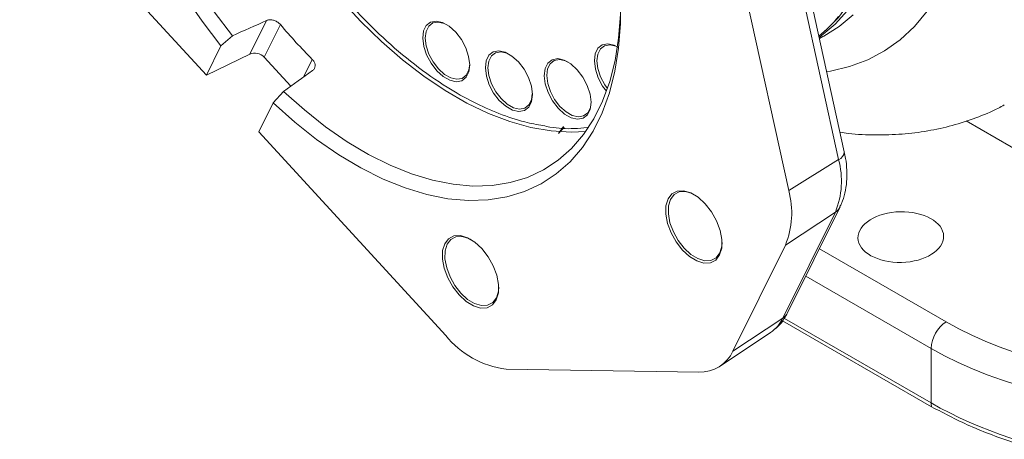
# Model space of a CAD drawing. Header units: inches. Extents: x 0.3 to 33.9, y 0.2 to 21.6.
# Tile 17 of 21: x 27.6 to 30.3, y 15.9 to 17.1. Entities that reach past the tile are written whole.
import ezdxf

# ---------------------------------------------------------------- set-up
doc = ezdxf.new("R2010")
doc.units = ezdxf.units.IN
doc.header["$MEASUREMENT"] = 0

msp = doc.modelspace()

# ---------------------------------------------------------------- linework, layer by layer
at = {"color": 7, "linetype": 'Continuous', "lineweight": 15}
for p, q in [((28.1386, 16.9371), (27.6269, 17.4949)), ((29.8688, 16.7051), (29.7053, 17.4506)), ((29.5689, 17.3659), (29.7324, 16.6204)), ((29.8845, 16.7265), (29.762, 17.2852)), ((28.3028, 17.0864), (28.2574, 16.9946)), ((28.2965, 16.9856), (28.3408, 17.0751)), ((28.178, 17.0168), (28.2095, 17.0446)), ((29.8163, 17.0373), (29.826, 17.0423)), ((29.826, 17.0423), (29.8241, 17.0413)), ((28.1386, 16.9371), (28.178, 17.0168)), ((28.2574, 16.9946), (28.1386, 16.9371)), ((28.3691, 16.9065), (28.2965, 16.9856)), ((28.3492, 16.8922), (28.3211, 16.8608)), ((28.3211, 16.8608), (28.2817, 16.7811)), ((29.1018, 16.7768), (29.1178, 16.7942)), ((28.7934, 16.2233), (28.2817, 16.7811)), ((29.8688, 16.7051), (29.7324, 16.6204)), ((29.7165, 16.2711), (29.86, 16.5614)), ((29.86, 16.5614), (29.7233, 16.4709)), ((29.7293, 16.2854), (29.8729, 16.5757)), ((29.7233, 16.4709), (29.5797, 16.1807)), ((29.7165, 16.2711), (29.5797, 16.1807)), ((30.1232, 16.0281), (29.7154, 16.2635)), ((29.5443, 16.1391), (29.6824, 16.2311)), ((30.1221, 16.1878), (30.1221, 16.0383)), ((29.4864, 16.123), (28.9584, 16.1313))]:
    msp.add_line(p, q, dxfattribs=at)
at = {"color": 8, "linetype": 'Continuous', "lineweight": 15}
for p, q in [((28.428, 16.98), (28.4041, 16.9315)), ((29.102, 16.7767), (29.1161, 16.7958)), ((30.2182, 16.8111), (30.4672, 16.6674)), ((30.1635, 16.2606), (29.8162, 16.4611)), ((29.779, 16.3859), (30.1221, 16.1878)), ((30.1221, 16.0383), (29.7206, 16.2701))]:
    msp.add_line(p, q, dxfattribs=at)
at = {"color": 7, "linetype": 'Continuous', "lineweight": 15, "flags": 128}
for points in [[(29.8331, 17.0592), (29.8682, 17.0951), (29.9009, 17.1386), (29.9289, 17.1877), (29.9521, 17.2421), (29.9702, 17.3014), (29.9833, 17.3652), (29.9911, 17.433), (29.9936, 17.5044), (29.9908, 17.5788), (29.9828, 17.6557), (29.9695, 17.7346)], [(28.0782, 17.1549), (28.1266, 17.0843), (28.178, 17.0168)], [(28.3211, 16.8608), (28.3798, 16.8082), (28.4397, 16.7607), (28.5003, 16.7186), (28.5612, 16.6823), (28.622, 16.6518), (28.6822, 16.6275), (28.7415, 16.6095), (28.7993, 16.598), (28.8554, 16.5931), (28.9093, 16.5947), (28.9607, 16.6028), (29.0091, 16.6175), (29.0543, 16.6386), (29.0959, 16.6659), (29.1337, 16.6993), (29.1673, 16.7385), (29.1966, 16.7832), (29.2213, 16.8332), (29.2413, 16.8881), (29.2565, 16.9475), (29.2666, 17.011), (29.2717, 17.0782), (29.2717, 17.1485)], [(29.2722, 17.1253), (29.2717, 17.1036), (29.2667, 17.0384), (29.2569, 16.9768), (29.2422, 16.9191), (29.2228, 16.8658), (29.1988, 16.8173), (29.1704, 16.7739), (29.1378, 16.7358), (29.1011, 16.7034), (29.0607, 16.6769), (29.0169, 16.6565), (28.9699, 16.6422), (28.9201, 16.6343), (28.8677, 16.6327), (28.8133, 16.6375), (28.7572, 16.6486), (28.6996, 16.666), (28.6412, 16.6896), (28.5822, 16.7191), (28.5231, 16.7544), (28.4643, 16.7952), (28.4062, 16.8413), (28.3492, 16.8922)], [(28.5072, 17.143), (28.5613, 17.084), (28.6173, 17.0292), (28.6747, 16.9791), (28.7331, 16.934), (28.7922, 16.8943), (28.8514, 16.8601), (28.9105, 16.8319), (28.9689, 16.8096), (29.0262, 16.7936), (29.0822, 16.7838), (29.1363, 16.7805), (29.1765, 16.7823)], [(28.2095, 17.0446), (28.1597, 17.1101)], [(28.8207, 17.0546), (28.8031, 17.0705), (28.7848, 17.0809), (28.7672, 17.0848), (28.7519, 17.082), (28.7401, 17.0727), (28.7327, 17.0577), (28.7302, 17.0381), (28.733, 17.0156), (28.7408, 16.992), (28.753, 16.9691), (28.7685, 16.9489), (28.7861, 16.933), (28.8044, 16.9227), (28.8219, 16.9187), (28.8372, 16.9215), (28.8491, 16.9308), (28.8565, 16.9458), (28.8589, 16.9654), (28.8561, 16.9879), (28.8484, 17.0115), (28.8362, 17.0344), (28.8207, 17.0546)], [(28.8589, 16.9667), (28.8566, 16.9509), (28.8496, 16.9367), (28.8384, 16.9279), (28.824, 16.9253), (28.8074, 16.929), (28.7901, 16.9388), (28.7734, 16.9539), (28.7588, 16.973), (28.7473, 16.9946), (28.74, 17.0169), (28.7373, 17.0382), (28.7396, 17.0567), (28.7466, 17.0709), (28.7578, 17.0797), (28.7723, 17.0823), (28.7888, 17.0786), (28.7964, 17.075)], [(29.2645, 17.0137), (29.2547, 17.0185), (29.2372, 17.0225), (29.2219, 17.0197), (29.21, 17.0104), (29.2026, 16.9954), (29.2002, 16.9758), (29.203, 16.9533), (29.2108, 16.9296), (29.2229, 16.9068), (29.2333, 16.8925)], [(29.2361, 16.9002), (29.2287, 16.9106), (29.2172, 16.9322), (29.2099, 16.9546), (29.2073, 16.9758), (29.2095, 16.9943), (29.2166, 17.0085), (29.2278, 17.0173), (29.2422, 17.0199), (29.2588, 17.0162), (29.2635, 17.0141)], [(28.9922, 16.9731), (28.9746, 16.989), (28.9563, 16.9993), (28.9388, 17.0033), (28.9235, 17.0005), (28.9116, 16.9912), (28.9042, 16.9762), (28.9018, 16.9566), (28.9046, 16.9341), (28.9123, 16.9104), (28.9245, 16.8876), (28.94, 16.8674), (28.9576, 16.8515), (28.9759, 16.8411), (28.9935, 16.8372), (29.0088, 16.84), (29.0206, 16.8492), (29.028, 16.8643), (29.0305, 16.8839), (29.0277, 16.9064), (29.0199, 16.93), (29.0077, 16.9528), (28.9922, 16.9731)], [(29.0304, 16.8852), (29.0282, 16.8694), (29.0211, 16.8552), (29.0099, 16.8464), (28.9955, 16.8438), (28.9789, 16.8475), (28.9616, 16.8573), (28.945, 16.8723), (28.9303, 16.8914), (28.9188, 16.913), (28.9115, 16.9354), (28.9088, 16.9566), (28.9111, 16.9751), (28.9182, 16.9893), (28.9293, 16.9981), (28.9438, 17.0007), (28.9604, 16.997), (28.9679, 16.9935)], [(29.1532, 16.9517), (29.1356, 16.9676), (29.1173, 16.978), (29.0998, 16.9819), (29.0845, 16.9791), (29.0726, 16.9698), (29.0652, 16.9548), (29.0628, 16.9352), (29.0656, 16.9127), (29.0733, 16.8891), (29.0855, 16.8662), (29.101, 16.846), (29.1186, 16.8301), (29.1369, 16.8198), (29.1544, 16.8158), (29.1698, 16.8186), (29.1816, 16.8279), (29.189, 16.8429), (29.1915, 16.8625), (29.1887, 16.885), (29.1809, 16.9086), (29.1687, 16.9315), (29.1532, 16.9517)], [(29.1914, 16.8638), (29.1892, 16.848), (29.1821, 16.8338), (29.1709, 16.825), (29.1565, 16.8224), (29.1399, 16.8261), (29.1226, 16.8359), (29.106, 16.851), (29.0913, 16.8701), (29.0798, 16.8917), (29.0725, 16.914), (29.0698, 16.9353), (29.0721, 16.9538), (29.0792, 16.968), (29.0903, 16.9768), (29.1048, 16.9794), (29.1214, 16.9757), (29.1289, 16.9721)], [(29.402, 16.5978), (29.3963, 16.5788), (29.3958, 16.5558), (29.4005, 16.5304), (29.4101, 16.5044), (29.424, 16.4795), (29.4412, 16.4574), (29.4606, 16.4397), (29.4807, 16.4274), (29.5003, 16.4216), (29.518, 16.4225), (29.5327, 16.4301), (29.5432, 16.4439), (29.5489, 16.4629), (29.5494, 16.4859), (29.5447, 16.5113), (29.535, 16.5373), (29.5211, 16.5622), (29.5039, 16.5843), (29.4846, 16.602), (29.4644, 16.6143), (29.4448, 16.6201), (29.4271, 16.6192), (29.4125, 16.6116), (29.402, 16.5978)], [(29.5498, 16.4783), (29.5489, 16.4676), (29.5435, 16.4494), (29.5334, 16.4363), (29.5195, 16.429), (29.5026, 16.4282), (29.4839, 16.4338), (29.4647, 16.4454), (29.4462, 16.4624), (29.4298, 16.4834), (29.4165, 16.5072), (29.4073, 16.532), (29.4028, 16.5562), (29.4033, 16.5782), (29.4088, 16.5963), (29.4188, 16.6095), (29.4327, 16.6168), (29.4496, 16.6176), (29.4683, 16.612), (29.4744, 16.609)], [(28.8925, 16.4612), (28.8731, 16.4789), (28.853, 16.4912), (28.8334, 16.497), (28.8157, 16.4961), (28.801, 16.4885), (28.7905, 16.4747), (28.7848, 16.4557), (28.7843, 16.4327), (28.789, 16.4073), (28.7987, 16.3813), (28.8126, 16.3564), (28.8298, 16.3343), (28.8491, 16.3166), (28.8693, 16.3043), (28.8889, 16.2985), (28.9066, 16.2994), (28.9212, 16.307), (28.9317, 16.3208), (28.9374, 16.3398), (28.9379, 16.3628), (28.9332, 16.3882), (28.9236, 16.4142), (28.9097, 16.4391), (28.8925, 16.4612)], [(28.932, 16.3263), (28.922, 16.3132), (28.908, 16.3059), (28.8911, 16.3051), (28.8724, 16.3107), (28.8532, 16.3223), (28.8347, 16.3393), (28.8183, 16.3603), (28.8051, 16.3841), (28.7959, 16.4089), (28.7913, 16.4331), (28.7918, 16.4551), (28.7973, 16.4732), (28.8073, 16.4864), (28.8213, 16.4937), (28.8382, 16.4945), (28.8569, 16.4889), (28.8629, 16.4859)], [(28.9383, 16.3552), (28.9375, 16.3445), (28.932, 16.3263)]]:
    msp.add_lwpolyline(points, dxfattribs=at)
at = {"color": 8, "linetype": 'Continuous', "lineweight": 15, "flags": 128}
for points in [[(29.8363, 16.946), (29.8466, 16.9477), (29.8991, 16.96), (29.9486, 16.9786), (29.9948, 17.0033), (30.0375, 17.0339), (30.0765, 17.0704), (30.1114, 17.1125), (30.142, 17.1599), (30.1683, 17.2124), (30.19, 17.2696), (30.207, 17.3313), (30.2192, 17.397), (30.2266, 17.4664), (30.229, 17.5391)], [(29.8157, 17.0403), (29.8208, 17.044), (29.8592, 17.0761), (29.8936, 17.1138)], [(29.909, 17.1021), (29.8706, 17.0699), (29.8285, 17.0436), (29.826, 17.0423)]]:
    msp.add_lwpolyline(points, dxfattribs=at)
at = {"color": 7, "linetype": 'Continuous', "lineweight": 15}
for centre, radius, start, end in [((29.5761, 17.3398), 0.3803, 308.9024, 320.3221), ((29.4982, 18.0492), 1.5128, 220.0839, 224.9743), ((29.6534, 16.6461), 0.2233, 337.7082, 15.3117), ((29.5083, 16.559), 0.2323, 337.7082, 15.3117), ((30.2146, 16.1835), 0.0926, 123.5404, 177.3258), ((28.9879, 16.3783), 0.2488, 218.55, 263.1911), ((29.4899, 16.2217), 0.0987, 267.9908, 335.46), ((30.1696, 16.038), 0.0474, 179.64, 192.0692)]:
    msp.add_arc(centre, radius, start, end, dxfattribs=at)
at = {"color": 8, "linetype": 'Continuous', "lineweight": 15}
for centre, radius, start, end in [((29.8602, 16.7278), 0.0243, 290.713, 356.8734), ((29.8403, 16.592), 0.0364, 302.8186, 333.6093), ((29.6968, 16.3017), 0.0364, 302.8204, 333.4735), ((29.6256, 16.3141), 0.1006, 304.4023, 334.7017)]:
    msp.add_arc(centre, radius, start, end, dxfattribs=at)
at = {"color": 7, "linetype": 'Continuous', "lineweight": 15}
for centre, major_axis, ratio, start_param, end_param in [((29.4387, 18.0503), (8.7359, 3.9882), 0.042659, 4.551762, 4.562542), ((28.2748, 16.9724), (0.0274, -0.0122), 0.791719, 1.068097, 2.551627), ((29.4387, 18.0503), (7.4432, 5.3988), 0.03286, 4.541697, 4.552476), ((30.8281, 16.6644), (0.9399, 0.0219), 0.592198, 3.913199, 5.457816), ((30.8292, 16.6161), (0.9999, 0.0219), 0.591316, 3.914067, 5.458684), ((30.8292, 16.4264), (0.9999, -0.0208), 0.562909, 3.938703, 5.029556)]:
    msp.add_ellipse(centre, major_axis=major_axis, ratio=ratio, start_param=start_param, end_param=end_param, dxfattribs=at)
msp.add_ellipse((30.0392, 16.4929), major_axis=(0.1172, 0.0027), ratio=0.592198, dxfattribs=at)
for points, knots in [([(29.0596, 16.7984), (29.0431, 16.8013), (29.0038, 16.8082), (28.9397, 16.8301), (28.8687, 16.8617), (28.791, 16.9058), (28.708, 16.9639), (28.6219, 17.0371), (28.5407, 17.119), (28.4638, 17.2095), (28.391, 17.3094), (28.3288, 17.4097), (28.2773, 17.5065), (28.2355, 17.5977), (28.1995, 17.6905), (28.17, 17.7841), (28.1475, 17.8767), (28.1323, 17.9668), (28.1244, 18.0535), (28.1237, 18.1435), (28.1323, 18.2345), (28.1533, 18.3214), (28.1754, 18.3826), (28.1934, 18.4109), (28.1978, 18.418)], [0, 0, 0, 0, 0.031514, 0.075094, 0.117762, 0.160435, 0.215014, 0.268105, 0.319601, 0.371092, 0.424183, 0.478766, 0.521435, 0.564107, 0.607683, 0.651263, 0.694839, 0.73842, 0.781088, 0.82376, 0.87834, 0.93143, 0.982926, 1, 1, 1, 1]), ([(28.3408, 17.0751), (28.3384, 17.0775), (28.3337, 17.0823), (28.3244, 17.0869), (28.3148, 17.089), (28.3075, 17.0883), (28.3038, 17.0868), (28.3028, 17.0864)], [0, 0, 0, 0, 0.228082, 0.456161, 0.684232, 0.911668, 1, 1, 1, 1]), ([(28.4287, 16.9492), (28.4306, 16.951), (28.4345, 16.9545), (28.4365, 16.9618), (28.4353, 16.9696), (28.4319, 16.9758), (28.4289, 16.9791), (28.428, 16.98)], [0, 0, 0, 0, 0.226375, 0.452725, 0.679719, 0.907566, 1, 1, 1, 1]), ([(29.8727, 16.7801), (29.8804, 16.779), (29.9129, 16.7741), (29.9697, 16.772), (30.0423, 16.774), (30.1125, 16.7829), (30.1802, 16.7977), (30.2448, 16.8189), (30.2922, 16.8382), (30.317, 16.852), (30.3223, 16.855)], [0, 0, 0, 0, 0.049316, 0.208675, 0.364764, 0.51761, 0.667478, 0.814809, 0.960158, 1, 1, 1, 1]), ([(29.8723, 16.576), (29.874, 16.579), (29.8804, 16.5906), (29.8868, 16.6136), (29.8917, 16.6443), (29.8918, 16.6762), (29.8893, 16.7037), (29.8855, 16.7205), (29.8841, 16.7265)], [0, 0, 0, 0, 0.07148, 0.277475, 0.48597, 0.6919, 0.890276, 1, 1, 1, 1]), ([(29.6821, 16.2311), (29.6893, 16.2365), (29.7038, 16.2473), (29.7193, 16.2664), (29.7261, 16.2802), (29.7288, 16.2857)], [0, 0, 0, 0, 0.370338, 0.748956, 1, 1, 1, 1]), ([(31.13, 15.8851), (31.0913, 15.8789), (31.0261, 15.8684), (30.9315, 15.8609), (30.8481, 15.8579), (30.7637, 15.8592), (30.6797, 15.8645), (30.5977, 15.8738), (30.5172, 15.8871), (30.4381, 15.9043), (30.3422, 15.9309), (30.2331, 15.9699), (30.1598, 16.0087), (30.1232, 16.0281)], [0, 0, 0, 0, 0.110348, 0.186283, 0.262218, 0.340357, 0.418496, 0.494479, 0.570462, 0.648632, 0.726802, 0.8634, 1, 1, 1, 1])]:
    msp.add_open_spline(points, degree=3, knots=knots, dxfattribs=at)
at = {"color": 8, "linetype": 'Continuous', "lineweight": 15}
msp.add_open_spline([(29.1807, 16.7935), (29.1688, 16.7922), (29.1362, 16.7887), (29.0954, 16.7908), (29.066, 16.797), (29.0596, 16.7984)], degree=3, knots=[0, 0, 0, 0, 0.309007, 0.850208, 1, 1, 1, 1], dxfattribs=at)

doc.saveas('drawing.dxf')
